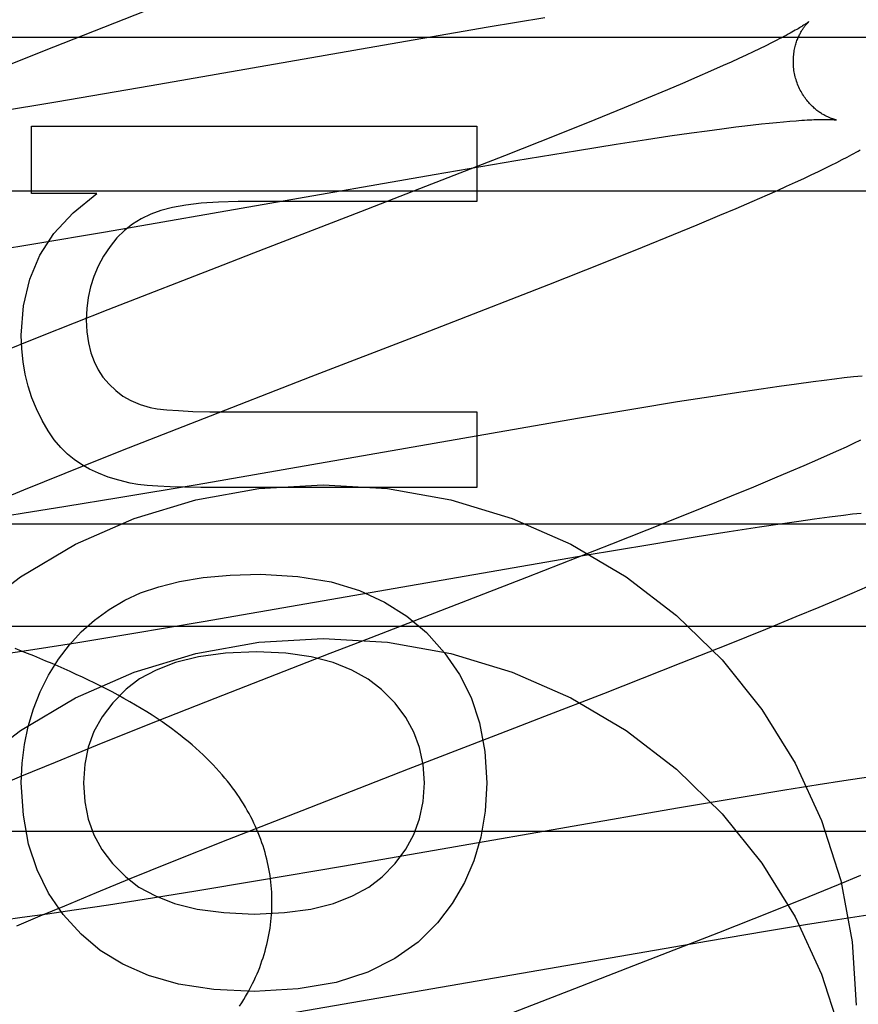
# Model space of a CAD drawing. Header units: inches. Extents: x 0 to 245, y 0 to 158.
# Tile 50 of 159: x 75.468 to 75.59, y 78.04 to 78.184. Entities that reach past the tile are written whole.
import ezdxf

# ---------------------------------------------------------------- set-up
doc = ezdxf.new("R2010")
doc.units = ezdxf.units.IN
doc.header["$LTSCALE"] = 13.466196
doc.header["$MEASUREMENT"] = 0
doc.linetypes.add('HIDDEN', pattern=[0.2, 0.1, -0.1])
doc.layers.add('DEFAULT_2', color=8, linetype='HIDDEN')
doc.layers.add('MAIN_OR_RIGHT_DOOR_ASSEMBLY', color=7, linetype='CONTINUOUS')

msp = doc.modelspace()

# ---------------------------------------------------------------- linework, layer by layer
at = {"layer": 'DEFAULT_2', "color": 8, "linetype": 'HIDDEN'}
for p, q in [((75.47252, 78.18022), (75.48582, 78.18541)), ((75.54441, 78.18445), (75.53612, 78.18307)), ((75.53612, 78.18307), (75.52177, 78.18061)), ((75.92197, 78.18157), (75.44697, 78.18157)), ((75.57832, 78.18117), (75.57755, 78.18078)), ((75.46285, 78.1764), (75.47252, 78.18022)), ((75.52177, 78.18061), (75.48676, 78.1745)), ((75.57487, 78.17947), (75.57386, 78.179)), ((75.57582, 78.17993), (75.57487, 78.17947)), ((75.57671, 78.18036), (75.57582, 78.17993)), ((75.57755, 78.18078), (75.57671, 78.18036)), ((75.57166, 78.17799), (75.57049, 78.17746)), ((75.57279, 78.1785), (75.57166, 78.17799)), ((75.57386, 78.179), (75.57279, 78.1785)), ((75.56862, 78.17663), (75.56664, 78.17577)), ((75.57049, 78.17746), (75.56862, 78.17663)), ((75.56664, 78.17577), (75.56455, 78.17487)), ((75.48676, 78.1745), (75.47284, 78.17211)), ((75.56235, 78.17393), (75.55926, 78.17264)), ((75.56455, 78.17487), (75.56235, 78.17393)), ((75.55926, 78.17264), (75.556, 78.1713)), ((75.47284, 78.17211), (75.46272, 78.17042)), ((75.556, 78.1713), (75.5517, 78.16955)), ((75.5517, 78.16955), (75.54623, 78.16735)), ((75.57931, 78.16925), (75.58026, 78.16934)), ((75.46925, 78.15874), (75.46925, 78.16862)), ((75.46925, 78.16862), (75.53445, 78.16862)), ((75.53445, 78.16862), (75.53445, 78.15757)), ((75.56586, 78.16763), (75.56814, 78.16794)), ((75.56814, 78.16794), (75.5703, 78.16823)), ((75.5703, 78.16823), (75.57235, 78.16849)), ((75.57235, 78.16849), (75.57365, 78.16865)), ((75.57365, 78.16865), (75.5749, 78.1688)), ((75.5749, 78.1688), (75.57609, 78.16893)), ((75.57609, 78.16893), (75.57722, 78.16905)), ((75.57722, 78.16905), (75.5783, 78.16916)), ((75.5783, 78.16916), (75.57931, 78.16925)), ((75.54623, 78.16735), (75.53849, 78.16428)), ((75.55483, 78.16597), (75.55929, 78.16666)), ((75.55929, 78.16666), (75.56266, 78.16717)), ((75.56266, 78.16717), (75.56586, 78.16763)), ((75.54014, 78.16357), (75.54917, 78.16506)), ((75.54917, 78.16506), (75.55483, 78.16597)), ((75.53849, 78.16428), (75.52607, 78.15943)), ((75.52822, 78.16153), (75.54014, 78.16357)), ((75.58712, 78.16331), (75.5879, 78.16371)), ((75.5879, 78.16371), (75.58862, 78.16408)), ((75.58862, 78.16408), (75.5893, 78.16445)), ((75.58444, 78.16198), (75.5854, 78.16245)), ((75.5854, 78.16245), (75.58629, 78.16289)), ((75.58629, 78.16289), (75.58712, 78.16331)), ((75.48012, 78.15316), (75.52822, 78.16153)), ((75.58106, 78.1604), (75.58227, 78.16096)), ((75.58227, 78.16096), (75.58339, 78.16148)), ((75.58339, 78.16148), (75.58444, 78.16198)), ((75.52607, 78.15943), (75.5174, 78.15607)), ((75.57699, 78.15857), (75.57842, 78.1592)), ((75.57842, 78.1592), (75.57978, 78.15981)), ((75.57978, 78.15981), (75.58106, 78.1604)), ((75.92197, 78.15908), (75.44697, 78.15908)), ((75.47882, 78.15874), (75.46925, 78.15874)), ((75.57475, 78.15759), (75.57699, 78.15857)), ((75.53445, 78.15757), (75.49951, 78.15757)), ((75.57, 78.15556), (75.57241, 78.15658)), ((75.57241, 78.15658), (75.57475, 78.15759)), ((75.5174, 78.15607), (75.50177, 78.15003)), ((75.56667, 78.15417), (75.57, 78.15556)), ((75.5632, 78.15274), (75.56667, 78.15417)), ((75.46962, 78.15139), (75.48012, 78.15316)), ((75.55866, 78.15089), (75.5632, 78.15274)), ((75.46166, 78.15009), (75.46962, 78.15139)), ((75.55297, 78.14861), (75.55866, 78.15089)), ((75.50177, 78.15003), (75.49725, 78.14828)), ((75.49725, 78.14828), (75.48043, 78.14172)), ((75.54499, 78.14545), (75.55297, 78.14861)), ((75.53018, 78.13968), (75.54499, 78.14545)), ((75.48043, 78.14172), (75.47059, 78.13783)), ((75.52581, 78.13798), (75.53018, 78.13968)), ((75.47059, 78.13783), (75.46318, 78.13485)), ((75.51022, 78.13196), (75.52581, 78.13798)), ((75.49348, 78.12545), (75.51022, 78.13196)), ((75.58955, 78.13191), (75.5882, 78.13176)), ((75.59083, 78.13205), (75.58955, 78.13191)), ((75.57866, 78.13052), (75.57605, 78.13014)), ((75.58121, 78.13087), (75.57866, 78.13052)), ((75.58368, 78.1312), (75.58121, 78.13087)), ((75.58526, 78.1314), (75.58368, 78.1312)), ((75.58677, 78.13159), (75.58526, 78.1314)), ((75.5882, 78.13176), (75.58677, 78.13159)), ((75.56868, 78.12902), (75.5638, 78.12825)), ((75.57243, 78.1296), (75.56868, 78.12902)), ((75.57605, 78.13014), (75.57243, 78.1296)), ((75.5638, 78.12825), (75.5577, 78.12725)), ((75.49829, 78.12681), (75.53445, 78.12681)), ((75.53445, 78.12681), (75.53445, 78.11576)), ((75.5577, 78.12725), (75.54918, 78.12582)), ((75.48259, 78.12118), (75.49348, 78.12545)), ((75.54918, 78.12582), (75.49351, 78.11615)), ((75.58955, 78.12216), (75.58848, 78.12166)), ((75.59057, 78.12264), (75.58955, 78.12216)), ((75.47419, 78.11783), (75.48259, 78.12118)), ((75.58617, 78.12062), (75.5843, 78.11979)), ((75.58735, 78.12115), (75.58617, 78.12062)), ((75.58848, 78.12166), (75.58735, 78.12115)), ((75.58231, 78.11892), (75.58022, 78.11802)), ((75.5843, 78.11979), (75.58231, 78.11892)), ((75.46813, 78.11538), (75.47419, 78.11783)), ((75.58022, 78.11802), (75.57802, 78.11709)), ((75.49351, 78.11615), (75.48206, 78.11422)), ((75.57802, 78.11709), (75.57492, 78.1158)), ((75.46327, 78.11339), (75.46813, 78.11538)), ((75.53445, 78.11576), (75.49405, 78.11576)), ((75.57492, 78.1158), (75.57166, 78.11445)), ((75.48206, 78.11422), (75.47431, 78.11295)), ((75.57166, 78.11445), (75.56735, 78.1127)), ((75.4679, 78.11193), (75.46275, 78.11113)), ((75.47431, 78.11295), (75.4679, 78.11193)), ((75.56735, 78.1127), (75.56188, 78.1105)), ((75.58604, 78.11143), (75.5881, 78.1117)), ((75.5881, 78.1117), (75.58941, 78.11186)), ((75.58941, 78.11186), (75.59066, 78.112)), ((75.43447, 78.11043), (75.93447, 78.11043)), ((75.56188, 78.1105), (75.55413, 78.10743)), ((75.57582, 78.10998), (75.57917, 78.11048)), ((75.57917, 78.11048), (75.58157, 78.11083)), ((75.58157, 78.11083), (75.58386, 78.11114)), ((75.58386, 78.11114), (75.58604, 78.11143)), ((75.5667, 78.10856), (75.57138, 78.1093)), ((75.57138, 78.1093), (75.57582, 78.10998)), ((75.55413, 78.10743), (75.54171, 78.10258)), ((75.5503, 78.10582), (75.55977, 78.10742)), ((75.55977, 78.10742), (75.5667, 78.10856)), ((75.49441, 78.09611), (75.5503, 78.10582)), ((75.54171, 78.10258), (75.53304, 78.09922)), ((75.58698, 78.09927), (75.58936, 78.10029)), ((75.58936, 78.10029), (75.59163, 78.10127)), ((75.53304, 78.09922), (75.51742, 78.09318)), ((75.58453, 78.09824), (75.58698, 78.09927)), ((75.58116, 78.09684), (75.58453, 78.09824)), ((75.48395, 78.09436), (75.49441, 78.09611)), ((75.57674, 78.09503), (75.58116, 78.09684)), ((75.43447, 78.09543), (75.93447, 78.09543)), ((75.57117, 78.09278), (75.57674, 78.09503)), ((75.46945, 78.09203), (75.47604, 78.09307)), ((75.47604, 78.09307), (75.48395, 78.09436)), ((75.51742, 78.09318), (75.51291, 78.09143)), ((75.46412, 78.09121), (75.46945, 78.09203)), ((75.56434, 78.09007), (75.57117, 78.09278)), ((75.51291, 78.09143), (75.4961, 78.08488)), ((75.55301, 78.08562), (75.56434, 78.09007)), ((75.4961, 78.08488), (75.48628, 78.08099)), ((75.54441, 78.08228), (75.55301, 78.08562)), ((75.54002, 78.08058), (75.54441, 78.08228)), ((75.48628, 78.08099), (75.47887, 78.07802)), ((75.52444, 78.07456), (75.54002, 78.08058)), ((75.47887, 78.07802), (75.47273, 78.07552)), ((75.47273, 78.07552), (75.46779, 78.07348)), ((75.50887, 78.0685), (75.52444, 78.07456)), ((75.46779, 78.07348), (75.46396, 78.07187)), ((75.58815, 78.0728), (75.5844, 78.07222)), ((75.59177, 78.07334), (75.58815, 78.0728)), ((75.57952, 78.07145), (75.57342, 78.07045)), ((75.5844, 78.07222), (75.57952, 78.07145)), ((75.57342, 78.07045), (75.56381, 78.06883)), ((75.49802, 78.06424), (75.50887, 78.0685)), ((75.56381, 78.06883), (75.51508, 78.06035)), ((75.43447, 78.06543), (75.93447, 78.06543)), ((75.48965, 78.0609), (75.49802, 78.06424)), ((75.48362, 78.05847), (75.48965, 78.0609)), ((75.51508, 78.06035), (75.50233, 78.05818)), ((75.47877, 78.05648), (75.48362, 78.05847)), ((75.5906, 78.05896), (75.58733, 78.05761)), ((75.50233, 78.05818), (75.49334, 78.05669)), ((75.58733, 78.05761), (75.58302, 78.05586)), ((75.47413, 78.05455), (75.47877, 78.05648)), ((75.49334, 78.05669), (75.48576, 78.05546)), ((75.58302, 78.05586), (75.57754, 78.05366)), ((75.47056, 78.05305), (75.47413, 78.05455)), ((75.48054, 78.05465), (75.47551, 78.05389)), ((75.48576, 78.05546), (75.48054, 78.05465)), ((75.4679, 78.0528), (75.46521, 78.05243)), ((75.46714, 78.05159), (75.47056, 78.05305)), ((75.47163, 78.05332), (75.4679, 78.0528)), ((75.47551, 78.05389), (75.47163, 78.05332)), ((75.57754, 78.05366), (75.56979, 78.05059)), ((75.58723, 78.05252), (75.59166, 78.0532)), ((75.57666, 78.05081), (75.58256, 78.05178)), ((75.58256, 78.05178), (75.58723, 78.05252)), ((75.56979, 78.05059), (75.55738, 78.04574)), ((75.56834, 78.04941), (75.57666, 78.05081)), ((75.5057, 78.03856), (75.56834, 78.04941)), ((75.55738, 78.04574), (75.54871, 78.04238)), ((75.54871, 78.04238), (75.53309, 78.03635))]:
    msp.add_line(p, q, dxfattribs=at)
for points in [[(75.58304, 78.18391), (75.58303, 78.18391), (75.58302, 78.1839), (75.583, 78.18388), (75.58297, 78.18385), (75.58293, 78.18382), (75.58288, 78.18379), (75.58282, 78.18375), (75.58275, 78.1837), (75.58268, 78.18365), (75.58259, 78.18359), (75.58249, 78.18352), (75.58238, 78.18345), (75.58226, 78.18337), (75.58212, 78.18328), (75.58198, 78.18319), (75.58182, 78.18309), (75.58164, 78.18299), (75.58145, 78.18287), (75.58125, 78.18275), (75.58103, 78.18263), (75.58079, 78.18249), (75.58054, 78.18235), (75.58028, 78.1822), (75.57999, 78.18205), (75.57969, 78.18188), (75.57937, 78.18171), (75.57904, 78.18154), (75.57869, 78.18136), (75.57832, 78.18117)], [(75.58109, 78.17562), (75.58104, 78.17582), (75.58098, 78.17605), (75.58093, 78.17629), (75.58089, 78.17652), (75.58085, 78.17676), (75.58082, 78.17699), (75.5808, 78.17723), (75.58078, 78.17746), (75.58077, 78.17769), (75.58076, 78.17792), (75.58076, 78.17815), (75.58076, 78.17838), (75.58077, 78.1786), (75.58079, 78.17882), (75.58081, 78.17904), (75.58084, 78.17925), (75.58087, 78.17946), (75.5809, 78.17967), (75.58094, 78.17987), (75.58098, 78.18006), (75.58103, 78.18025), (75.58107, 78.18044), (75.58113, 78.18062), (75.58118, 78.18079), (75.58124, 78.18096), (75.58129, 78.18113), (75.58135, 78.18129), (75.58141, 78.18144), (75.58148, 78.18159), (75.58154, 78.18174), (75.58161, 78.18188), (75.58167, 78.18201), (75.58174, 78.18214), (75.5818, 78.18227), (75.58187, 78.18238), (75.58194, 78.1825), (75.582, 78.18261), (75.58207, 78.18272), (75.58213, 78.18282), (75.5822, 78.18291), (75.58226, 78.18301), (75.58233, 78.1831), (75.58239, 78.18318), (75.58245, 78.18326), (75.58251, 78.18334), (75.58257, 78.18341), (75.58262, 78.18347), (75.58268, 78.18354), (75.58273, 78.18359), (75.58278, 78.18365), (75.58282, 78.1837), (75.58286, 78.18374), (75.5829, 78.18378), (75.58294, 78.18381), (75.58297, 78.18384), (75.58299, 78.18387), (75.58301, 78.18389), (75.58303, 78.1839), (75.58304, 78.18391), (75.58304, 78.18391)], [(75.58704, 78.16952), (75.58704, 78.16952), (75.58702, 78.16952), (75.587, 78.16953), (75.58697, 78.16954), (75.58693, 78.16954), (75.58689, 78.16955), (75.58684, 78.16957), (75.58679, 78.16958), (75.58673, 78.1696), (75.58666, 78.16962), (75.58659, 78.16964), (75.58652, 78.16966), (75.58644, 78.16969), (75.58636, 78.16972), (75.58627, 78.16975), (75.58618, 78.16978), (75.58608, 78.16982), (75.58599, 78.16986), (75.58589, 78.1699), (75.58579, 78.16995), (75.58568, 78.17), (75.58557, 78.17005), (75.58546, 78.17011), (75.58535, 78.17017), (75.58523, 78.17024), (75.58511, 78.17031), (75.58499, 78.17038), (75.58487, 78.17046), (75.58474, 78.17054), (75.58462, 78.17062), (75.58449, 78.17071), (75.58436, 78.17081), (75.58422, 78.17091), (75.58409, 78.17102), (75.58396, 78.17113), (75.58382, 78.17124), (75.58369, 78.17137), (75.58355, 78.17149), (75.58341, 78.17163), (75.58328, 78.17177), (75.58314, 78.17191), (75.58301, 78.17207), (75.58287, 78.17222), (75.58274, 78.17239), (75.58261, 78.17256), (75.58248, 78.17273), (75.58235, 78.17291), (75.58223, 78.1731), (75.58211, 78.17329), (75.58199, 78.17348), (75.58188, 78.17368), (75.58177, 78.17389), (75.58167, 78.17409), (75.58157, 78.17431), (75.58147, 78.17452), (75.58139, 78.17474), (75.5813, 78.17496), (75.58122, 78.17519), (75.58115, 78.17542), (75.58109, 78.17562)], [(75.58026, 78.16934), (75.58116, 78.16941), (75.58158, 78.16944), (75.58199, 78.16946), (75.58238, 78.16949), (75.58276, 78.16951), (75.58311, 78.16953), (75.58344, 78.16954), (75.58375, 78.16956), (75.58404, 78.16957), (75.58432, 78.16958), (75.58457, 78.16958), (75.58481, 78.16959), (75.58504, 78.16959), (75.58524, 78.16959), (75.58544, 78.16959), (75.58562, 78.16959), (75.58579, 78.16959), (75.58594, 78.16959), (75.58609, 78.16958), (75.58622, 78.16958), (75.58634, 78.16957), (75.58645, 78.16957), (75.58655, 78.16956), (75.58664, 78.16956), (75.58672, 78.16955), (75.58679, 78.16955), (75.58685, 78.16954), (75.5869, 78.16954), (75.58695, 78.16953), (75.58698, 78.16953), (75.58701, 78.16952), (75.58703, 78.16952), (75.58704, 78.16952), (75.58705, 78.16952)], [(75.5893, 78.16445), (75.58962, 78.16462), (75.58993, 78.16479), (75.59024, 78.16496), (75.59054, 78.16513)], [(75.46777, 78.13805), (75.46812, 78.14234), (75.46903, 78.14624), (75.47048, 78.14971), (75.47256, 78.15288), (75.47535, 78.15591), (75.47882, 78.15874)], [(75.49951, 78.15757), (75.49665, 78.15751), (75.49409, 78.15734), (75.49185, 78.15707), (75.48989, 78.1567), (75.48819, 78.15626), (75.48674, 78.15573)], [(75.48674, 78.15573), (75.48534, 78.15505), (75.48404, 78.15425), (75.48286, 78.15332), (75.48178, 78.15225), (75.48076, 78.151), (75.47982, 78.14958)], [(75.47982, 78.14958), (75.47904, 78.1481), (75.4784, 78.14661), (75.47792, 78.14511), (75.47757, 78.14356), (75.47736, 78.14194), (75.47729, 78.14026)], [(75.47729, 78.14026), (75.47738, 78.13851), (75.4776, 78.13691), (75.47795, 78.13546), (75.47844, 78.13415), (75.47903, 78.13296), (75.47973, 78.1319)], [(75.46998, 78.12724), (75.46933, 78.12887), (75.46878, 78.13056), (75.46835, 78.13231), (75.46804, 78.13414), (75.46784, 78.13605), (75.46777, 78.13805)], [(75.47973, 78.1319), (75.48062, 78.13084), (75.48159, 78.12991), (75.48265, 78.12912), (75.48383, 78.12845), (75.48515, 78.1279), (75.48662, 78.12746)], [(75.47551, 78.11981), (75.47452, 78.12061), (75.47355, 78.12157), (75.47261, 78.1227), (75.47169, 78.12402), (75.47082, 78.12553), (75.46998, 78.12724)], [(75.48662, 78.12746), (75.48766, 78.12727), (75.48906, 78.1271), (75.49078, 78.12698), (75.49288, 78.12688), (75.49538, 78.12683), (75.49829, 78.12681)], [(75.48373, 78.11639), (75.48204, 78.11679), (75.48049, 78.11727), (75.47906, 78.11782), (75.47776, 78.11843), (75.47658, 78.1191), (75.47551, 78.11981)], [(75.46025, 78.097), (75.46766, 78.10268), (75.47572, 78.10743), (75.48431, 78.11121), (75.4933, 78.11394), (75.50256, 78.1156), (75.51197, 78.11615), (75.52137, 78.1156), (75.53063, 78.11394), (75.53962, 78.11121), (75.54821, 78.10743), (75.55627, 78.10268), (75.56368, 78.097), (75.57035, 78.0905), (75.57615, 78.08326), (75.58103, 78.07539), (75.58489, 78.06701), (75.5877, 78.05823), (75.58938, 78.04925), (75.58997, 78.04)], [(75.49405, 78.11576), (75.49168, 78.11578), (75.48958, 78.11583), (75.48776, 78.11592), (75.48618, 78.11604), (75.48484, 78.1162), (75.48373, 78.11639)], [(75.48294, 78.09925), (75.48522, 78.10032), (75.48789, 78.10122), (75.49094, 78.10198), (75.49441, 78.10256), (75.49836, 78.10291), (75.50277, 78.10305)], [(75.50277, 78.10305), (75.50824, 78.10272), (75.5131, 78.10192), (75.51728, 78.10066), (75.52094, 78.09898), (75.52421, 78.09693), (75.52706, 78.0945)], [(75.47176, 78.08826), (75.47321, 78.0906), (75.47481, 78.09272), (75.47656, 78.09463), (75.47849, 78.09634), (75.48062, 78.09788), (75.48294, 78.09925)], [(75.52706, 78.0945), (75.52973, 78.09157), (75.53192, 78.08839), (75.53362, 78.08501), (75.53485, 78.0813), (75.53562, 78.07713), (75.53592, 78.07254)], [(75.43623, 78.03574), (75.43904, 78.04451), (75.4429, 78.0529), (75.44778, 78.06077), (75.45358, 78.06801), (75.46025, 78.07451), (75.46766, 78.08018), (75.47572, 78.08494), (75.48431, 78.08872), (75.4933, 78.09145), (75.50256, 78.09311), (75.51197, 78.09366), (75.52137, 78.09311), (75.53063, 78.09145), (75.53962, 78.08872), (75.54821, 78.08494), (75.55627, 78.08018), (75.56368, 78.07451), (75.57035, 78.06801), (75.57615, 78.06077), (75.58103, 78.0529), (75.58489, 78.04451), (75.5877, 78.03574)], [(75.50446, 78.0551), (75.50446, 78.05556), (75.50445, 78.05604), (75.50443, 78.05653), (75.50439, 78.05702), (75.50435, 78.0575), (75.5043, 78.05799), (75.50425, 78.05848), (75.50418, 78.05896), (75.5041, 78.05944), (75.50402, 78.05993), (75.50392, 78.06041), (75.50382, 78.06089), (75.5037, 78.06137), (75.50358, 78.06186), (75.50345, 78.06233), (75.50331, 78.06281), (75.50316, 78.06329), (75.503, 78.06377), (75.50283, 78.06425), (75.50265, 78.06472), (75.50246, 78.0652), (75.50226, 78.06567), (75.50205, 78.06614), (75.50183, 78.06662), (75.5016, 78.06709), (75.50136, 78.06756), (75.50111, 78.06803), (75.50085, 78.0685), (75.50058, 78.06897), (75.5003, 78.06944), (75.50001, 78.06991), (75.4997, 78.07038), (75.49938, 78.07085), (75.49905, 78.07132), (75.4987, 78.0718), (75.49834, 78.07227), (75.49797, 78.07275), (75.49758, 78.07323), (75.49717, 78.07372), (75.49674, 78.0742), (75.4963, 78.07468), (75.49585, 78.07517), (75.49538, 78.07565), (75.49489, 78.07614), (75.49439, 78.07662), (75.49387, 78.0771), (75.49333, 78.07758), (75.49278, 78.07807), (75.49221, 78.07855), (75.49162, 78.07903), (75.49101, 78.07951), (75.49039, 78.07998), (75.48974, 78.08046), (75.48907, 78.08095), (75.48838, 78.08143), (75.48766, 78.08192), (75.48691, 78.08241), (75.48613, 78.0829), (75.48533, 78.0834), (75.4845, 78.0839), (75.48366, 78.08439), (75.4828, 78.08488), (75.48194, 78.08535), (75.48107, 78.08582), (75.4802, 78.08627), (75.47933, 78.08671), (75.47846, 78.08715), (75.47759, 78.08757), (75.47671, 78.08799), (75.47583, 78.0884), (75.47495, 78.0888), (75.47407, 78.0892), (75.47318, 78.08959), (75.47229, 78.08997), (75.47139, 78.09035), (75.47049, 78.09073), (75.46959, 78.09109), (75.46869, 78.09145), (75.46779, 78.09181), (75.46688, 78.09216)], [(75.50221, 78.0917), (75.49766, 78.09148), (75.49369, 78.09096), (75.49033, 78.09012), (75.48749, 78.08901), (75.48508, 78.08772), (75.48314, 78.08621)], [(75.52051, 78.08617), (75.51854, 78.08771), (75.51617, 78.08902), (75.51343, 78.09012), (75.51022, 78.09096), (75.50648, 78.09148), (75.50221, 78.0917)], [(75.46777, 78.07254), (75.46789, 78.07538), (75.46823, 78.07813), (75.46879, 78.08077), (75.46956, 78.08333), (75.47056, 78.08583), (75.47176, 78.08826)], [(75.48314, 78.08621), (75.48117, 78.08424), (75.47959, 78.08217), (75.4784, 78.08003), (75.47757, 78.07776), (75.47705, 78.07525), (75.47686, 78.07254)], [(75.52677, 78.07254), (75.52658, 78.07521), (75.52607, 78.07769), (75.52524, 78.07996), (75.52405, 78.0821), (75.52247, 78.08418), (75.52051, 78.08617)], [(75.47654, 78.05036), (75.47392, 78.05324), (75.47177, 78.0564), (75.47008, 78.05979), (75.46885, 78.06355), (75.46808, 78.06781), (75.46777, 78.07254)], [(75.47686, 78.07254), (75.47705, 78.06976), (75.47757, 78.06721), (75.4784, 78.0649), (75.47957, 78.06276), (75.48113, 78.06071), (75.48305, 78.05877)], [(75.52057, 78.05879), (75.52249, 78.06074), (75.52405, 78.0628), (75.52523, 78.06495), (75.52606, 78.06725), (75.52658, 78.06979), (75.52677, 78.07254)], [(75.53592, 78.07254), (75.53567, 78.0684), (75.53504, 78.06458), (75.53402, 78.06113), (75.53262, 78.05793), (75.53084, 78.05489), (75.52866, 78.05205)], [(75.48305, 78.05877), (75.485, 78.05726), (75.4874, 78.05597), (75.49021, 78.05488), (75.49352, 78.05405), (75.49741, 78.05354), (75.50185, 78.05333)], [(75.50185, 78.05333), (75.50627, 78.05354), (75.51015, 78.05405), (75.51344, 78.05488), (75.51623, 78.05597), (75.51862, 78.05727), (75.52057, 78.05879)], [(75.49973, 78.03987), (75.50003, 78.04034), (75.50032, 78.04081), (75.5006, 78.04128), (75.50087, 78.04174), (75.50113, 78.04221), (75.50138, 78.04268), (75.50162, 78.04315), (75.50185, 78.04362), (75.50206, 78.04409), (75.50227, 78.04457), (75.50247, 78.04504), (75.50266, 78.04551), (75.50283, 78.04599), (75.503, 78.04646), (75.50316, 78.04694), (75.50331, 78.04742), (75.50345, 78.04789), (75.50358, 78.04837), (75.50371, 78.04885), (75.50382, 78.04933), (75.50392, 78.04981), (75.50402, 78.0503), (75.5041, 78.05078), (75.50418, 78.05126), (75.50425, 78.05175), (75.50431, 78.05223), (75.50435, 78.05271), (75.50439, 78.0532), (75.50443, 78.05369), (75.50445, 78.05417), (75.50446, 78.05466), (75.50446, 78.0551)], [(75.52866, 78.05205), (75.52585, 78.04921), (75.52244, 78.04681), (75.51851, 78.04482), (75.51385, 78.04332), (75.50828, 78.04237), (75.50185, 78.04197)], [(75.50185, 78.04197), (75.49596, 78.0423), (75.49079, 78.04308), (75.4864, 78.04434), (75.48262, 78.046), (75.47932, 78.048), (75.47654, 78.05036)]]:
    msp.add_lwpolyline(points, dxfattribs=at)
at = {"layer": 'MAIN_OR_RIGHT_DOOR_ASSEMBLY', "color": 8, "linetype": 'HIDDEN'}
msp.add_line((75.50947, 67.96509), (75.50947, 87.44176), dxfattribs=at)

doc.saveas('drawing.dxf')
